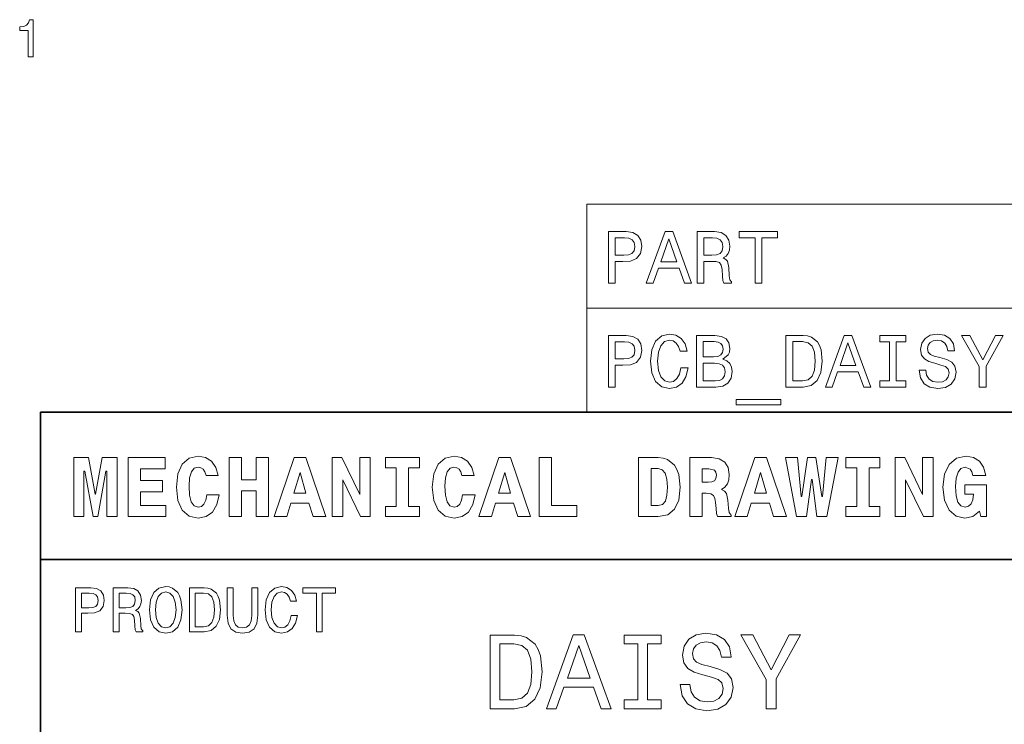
# Model space of a CAD drawing. Extents: x 0 to 420, y 0 to 297.
# Tile 15 of 22: x 219 to 285, y 49 to 97. Entities that reach past the tile are written whole.
import ezdxf

# ---------------------------------------------------------------- set-up
doc = ezdxf.new("R2010")
doc.units = 0

msp = doc.modelspace()

# ---------------------------------------------------------------- linework, layer by layer
at = {"color": 7, "lineweight": 13}
for p, q in [((257.066467, 84.093658), (410, 84.093658)), ((257.066467, 84.093658), (257.066467, 70)), ((257.066467, 77.046829), (410, 77.046829)), ((257.066467, 70), (410, 70))]:
    msp.add_line(p, q, dxfattribs=at)
at = {"color": 7, "lineweight": 35}
for p, q in [((220, 10), (220, 70)), ((220, 70), (410, 70)), ((220, 60), (350, 60))]:
    msp.add_line(p, q, dxfattribs=at)
at = {"color": 7, "lineweight": 13}
for points in [[(219.18367, 94.083435), (219.511475, 94.083435), (219.511475, 96.601448), (219.26651, 96.601448), (219.201675, 96.381706), (219.071991, 96.234009), (218.873871, 96.147552), (218.600098, 96.118736), (218.600098, 95.862976), (219.18367, 95.862976)], [(258.520355, 78.73703), (258.984344, 78.73703), (258.984344, 80.214699), (259.498749, 80.214699), (260.018188, 80.239914), (260.431732, 80.416428), (260.699036, 80.759361), (260.789795, 81.228386), (260.719208, 81.662102), (260.517487, 81.979828), (260.184631, 82.171471), (259.730743, 82.23703), (258.520355, 82.23703)], [(261.087372, 78.73703), (261.551331, 78.73703), (261.919495, 79.765846), (263.316467, 79.765846), (263.684631, 78.73703), (264.158691, 78.73703), (262.877716, 82.242073), (262.363312, 82.242073)], [(264.531891, 78.73703), (265.000916, 78.73703), (265.000916, 80.214699), (265.480011, 80.214699), (265.833038, 80.19957), (266.054932, 80.12896), (266.175964, 79.962532), (266.22641, 79.664986), (266.251617, 79.21109), (266.281891, 78.913544), (266.342407, 78.73703), (266.871948, 78.73703), (266.871948, 78.832848), (266.755951, 78.97406), (266.715607, 79.236313), (266.680298, 79.801147), (266.594574, 80.219742), (266.478577, 80.350861), (266.297028, 80.446686), (266.498749, 80.572762), (266.639954, 80.749275), (266.730743, 80.971176), (266.760986, 81.238472), (266.690399, 81.662102), (266.488647, 81.979828), (266.155792, 82.171471), (265.701904, 82.23703), (264.531891, 82.23703)], [(268.460571, 78.73703), (268.92453, 78.73703), (268.92453, 81.8134), (269.983612, 81.8134), (269.983612, 82.23703), (267.396423, 82.23703), (267.396423, 81.8134), (268.460571, 81.8134)], [(259.604645, 81.808357), (259.907257, 81.778099), (260.12915, 81.682274), (260.260284, 81.50576), (260.305664, 81.228386), (260.255219, 80.935875), (260.119049, 80.759361), (259.887085, 80.668587), (259.569336, 80.643372), (258.984344, 80.643372), (258.984344, 81.808357)], [(262.080872, 80.194519), (262.620514, 81.737747), (263.160126, 80.194519)], [(265.570801, 81.808357), (265.878418, 81.778099), (266.095276, 81.682274), (266.231445, 81.50576), (266.276855, 81.228386), (266.22641, 80.935875), (266.09024, 80.759361), (265.858246, 80.668587), (265.540527, 80.643372), (265.000916, 80.643372), (265.000916, 81.808357)], [(258.520355, 71.690201), (258.984344, 71.690201), (258.984344, 73.16787), (259.498749, 73.16787), (260.018188, 73.193085), (260.431732, 73.369598), (260.699036, 73.712532), (260.789795, 74.181557), (260.719208, 74.615273), (260.517487, 74.932999), (260.184631, 75.124641), (259.730743, 75.190201), (258.520355, 75.190201)], [(263.4375, 72.991356), (263.336639, 72.567726), (263.170227, 72.265129), (262.938232, 72.078529), (262.665894, 72.018013), (262.338074, 72.108788), (262.080872, 72.381126), (261.909393, 72.824928), (261.853943, 73.440201), (261.909393, 74.05043), (262.075836, 74.499275), (262.333038, 74.771614), (262.665894, 74.867432), (262.907959, 74.817001), (263.114746, 74.675789), (263.276123, 74.448845), (263.387085, 74.136169), (263.86618, 74.136169), (263.714874, 74.615273), (263.452637, 74.978386), (263.094574, 75.20533), (262.665894, 75.286026), (262.131317, 75.159943), (261.722809, 74.806915), (261.460571, 74.226944), (261.369781, 73.440201), (261.460571, 72.653458), (261.722809, 72.073486), (262.131317, 71.715416), (262.665894, 71.594383), (263.134918, 71.690201), (263.513153, 71.957489), (263.780457, 72.396255), (263.921661, 72.991356)], [(266.286926, 73.581413), (266.639954, 73.873917), (266.730743, 74.070602), (266.760986, 74.312683), (266.695435, 74.690918), (266.498749, 74.963257), (266.18103, 75.129684), (265.737213, 75.190201), (264.491547, 75.190201), (264.491547, 71.690201), (265.807831, 71.690201), (266.276855, 71.760803), (266.624817, 71.967575), (266.841675, 72.295387), (266.917328, 72.739189), (266.871948, 73.036743), (266.750916, 73.283859), (266.55423, 73.465416)], [(271.723541, 75.190201), (270.558533, 75.190201), (270.558533, 71.690201), (271.723541, 71.690201), (272.273254, 71.801155), (272.681732, 72.139046), (272.933899, 72.688759), (273.024689, 73.440201), (272.944, 74.206772), (272.84314, 74.509369), (272.701904, 74.751442), (272.293427, 75.079247), (272.026123, 75.159943)], [(273.231445, 71.690201), (273.695435, 71.690201), (274.063599, 72.719017), (275.460571, 72.719017), (275.828705, 71.690201), (276.302765, 71.690201), (275.02179, 75.195244), (274.507385, 75.195244)], [(277.568634, 72.113831), (276.923096, 72.113831), (276.923096, 71.690201), (278.678131, 71.690201), (278.678131, 72.113831), (278.032593, 72.113831), (278.032593, 74.766571), (278.678131, 74.766571), (278.678131, 75.190201), (276.923096, 75.190201), (276.923096, 74.766571), (277.568634, 74.766571)], [(280.039825, 72.8451), (279.580872, 72.8451), (279.681732, 72.310516), (279.933899, 71.917145), (280.322235, 71.680115), (280.846741, 71.594383), (281.36618, 71.675072), (281.754517, 71.896973), (282.001617, 72.244957), (282.092407, 72.703888), (282.016754, 73.117432), (281.804932, 73.384727), (281.462006, 73.561241), (281.003082, 73.69236), (280.609711, 73.788185), (280.352478, 73.899132), (280.206238, 74.060516), (280.160858, 74.312683), (280.206238, 74.539627), (280.337372, 74.711098), (280.539093, 74.827087), (280.816467, 74.867432), (281.098877, 74.817001), (281.320801, 74.680832), (281.467041, 74.453888), (281.537659, 74.146255), (281.996582, 74.146255), (281.996582, 74.156342), (281.915894, 74.630402), (281.678864, 74.983429), (281.305664, 75.20533), (280.801331, 75.280975), (280.347443, 75.20533), (279.994415, 74.993515), (279.767487, 74.665703), (279.686798, 74.242073), (279.75235, 73.863831), (279.944, 73.606628), (280.246582, 73.435158), (280.660126, 73.304031), (281.068634, 73.188042), (281.376282, 73.077087), (281.562866, 72.915703), (281.628418, 72.653458), (281.567902, 72.386169), (281.41156, 72.184441), (281.17453, 72.058357), (280.866913, 72.018013), (280.523956, 72.073486), (280.261719, 72.234871), (280.095276, 72.497116)], [(284.134918, 71.690201), (284.134918, 73.107346), (285.28476, 75.195244), (284.760284, 75.195244), (283.897888, 73.536026), (283.025391, 75.195244), (282.465607, 75.195244), (283.665894, 73.077087), (283.665894, 71.690201)], [(259.604645, 74.761528), (259.907257, 74.73127), (260.12915, 74.635445), (260.260284, 74.458931), (260.305664, 74.181557), (260.255219, 73.889046), (260.119049, 73.712532), (259.887085, 73.621758), (259.569336, 73.596542), (258.984344, 73.596542), (258.984344, 74.761528)], [(265.641388, 73.737755), (264.955505, 73.737755), (264.955505, 74.771614), (265.681732, 74.771614), (265.954071, 74.741356), (266.145721, 74.650574), (266.261719, 74.494232), (266.302063, 74.262245), (266.256683, 74.030258), (266.13562, 73.868874), (265.928864, 73.768013)], [(271.688232, 74.771614), (272.071503, 74.695961), (272.333771, 74.463974), (272.490112, 74.05043), (272.540527, 73.440201), (272.485046, 72.850143), (272.328705, 72.4366), (272.061432, 72.189484), (271.688232, 72.108788), (271.027557, 72.108788), (271.027557, 74.771614)], [(274.224976, 73.14769), (274.764587, 74.690918), (275.30423, 73.14769)], [(265.75235, 72.108788), (264.955505, 72.108788), (264.955505, 73.314117), (265.70697, 73.314117), (266.024689, 73.278816), (266.251617, 73.172913), (266.387787, 72.991356), (266.433167, 72.729103), (266.387787, 72.451729), (266.261719, 72.260086), (266.049896, 72.144089)], [(267.17453, 70.853027), (267.17453, 70.5), (270.210571, 70.5), (270.210571, 70.853027)], [(222.265137, 66.907776), (222.265137, 62.90778), (222.945251, 62.90778), (222.945251, 65.991356), (223.014404, 65.991356), (223.573486, 62.90778), (223.896255, 62.90778), (224.443802, 65.991356), (224.518738, 65.991356), (224.518738, 62.90778), (225.204605, 62.90778), (225.204605, 66.907776), (224.201736, 66.907776), (223.746399, 64.440918), (223.723343, 64.440918), (223.268005, 66.907776)], [(225.959656, 66.907776), (225.959656, 62.90778), (228.501434, 62.90778), (228.501434, 63.668587), (226.789627, 63.668587), (226.789627, 64.585014), (228.282425, 64.585014), (228.282425, 65.351585), (226.789627, 65.351585), (226.789627, 66.146973), (228.455338, 66.146973), (228.455338, 66.907776)], [(231.285309, 64.394814), (231.216141, 64.025932), (231.095093, 63.760807), (230.922195, 63.599422), (230.708939, 63.54755), (230.426514, 63.634003), (230.236313, 63.9049), (230.121033, 64.354462), (230.086456, 64.982704), (230.121033, 65.541786), (230.242081, 65.945244), (230.432281, 66.187317), (230.697403, 66.268013), (230.887604, 66.227661), (231.043228, 66.123917), (231.158508, 65.945244), (231.233429, 65.703171), (232.0634, 65.703171), (231.907776, 66.244957), (231.613831, 66.659943), (231.198853, 66.925072), (230.703171, 67.017288), (230.092224, 66.873199), (229.625366, 66.469742), (229.325653, 65.806915), (229.221909, 64.907776), (229.325653, 64.002884), (229.625366, 63.340057), (230.092224, 62.9366), (230.703171, 62.798271), (231.244965, 62.90778), (231.677231, 63.219017), (231.976944, 63.720459), (232.126801, 64.394814)], [(232.806915, 66.907776), (232.806915, 62.90778), (233.648407, 62.90778), (233.648407, 64.654175), (234.639771, 64.654175), (234.639771, 62.90778), (235.47551, 62.90778), (235.47551, 66.907776), (234.639771, 66.907776), (234.639771, 65.409218), (233.648407, 65.409218), (233.648407, 66.907776)], [(237.216141, 66.907776), (235.861664, 62.90778), (236.708939, 62.90778), (236.979828, 63.824207), (238.213257, 63.824207), (238.495682, 62.90778), (239.360229, 62.90778), (238.011536, 66.907776)], [(239.786743, 66.907776), (239.786743, 62.90778), (240.507202, 62.90778), (240.507202, 65.403458), (241.711823, 62.90778), (242.374634, 62.90778), (242.374634, 66.907776), (241.654175, 66.907776), (241.654175, 64.400574), (240.44957, 66.907776)], [(244.132568, 66.216141), (244.132568, 63.599422), (243.400574, 63.599422), (243.400574, 62.90778), (245.706055, 62.90778), (245.706055, 63.599422), (244.97406, 63.599422), (244.97406, 66.216141), (245.706055, 66.216141), (245.706055, 66.907776), (243.400574, 66.907776), (243.400574, 66.216141)], [(248.634003, 64.394814), (248.564835, 64.025932), (248.443802, 63.760807), (248.270889, 63.599422), (248.057632, 63.54755), (247.775208, 63.634003), (247.585007, 63.9049), (247.469742, 64.354462), (247.43515, 64.982704), (247.469742, 65.541786), (247.590775, 65.945244), (247.780975, 66.187317), (248.046112, 66.268013), (248.236313, 66.227661), (248.391937, 66.123917), (248.507202, 65.945244), (248.582123, 65.703171), (249.412109, 65.703171), (249.256485, 66.244957), (248.96254, 66.659943), (248.547546, 66.925072), (248.05188, 67.017288), (247.440918, 66.873199), (246.97406, 66.469742), (246.674347, 65.806915), (246.570602, 64.907776), (246.674347, 64.002884), (246.97406, 63.340057), (247.440918, 62.9366), (248.05188, 62.798271), (248.593658, 62.90778), (249.02594, 63.219017), (249.325653, 63.720459), (249.475494, 64.394814)], [(251.095093, 66.907776), (249.740631, 62.90778), (250.587891, 62.90778), (250.858795, 63.824207), (252.092224, 63.824207), (252.374634, 62.90778), (253.239197, 62.90778), (251.890488, 66.907776)], [(256.386169, 62.90778), (256.386169, 63.668587), (254.657059, 63.668587), (254.657059, 66.907776), (253.815552, 66.907776), (253.815552, 62.90778)], [(261.89624, 66.907776), (260.56485, 66.907776), (260.56485, 62.90778), (261.89624, 62.90778), (262.541779, 63.028816), (263.002869, 63.409222), (263.285309, 64.0317), (263.38327, 64.907776), (263.285309, 65.766571), (263.164246, 66.112389), (263.002869, 66.394814), (262.536011, 66.775215), (262.236298, 66.873199)], [(264.034576, 66.907776), (264.034576, 62.90778), (264.876068, 62.90778), (264.876068, 64.492798), (265.15274, 64.492798), (265.463989, 64.452446), (265.654175, 64.337173), (265.746399, 64.141212), (265.786743, 63.858788), (265.815552, 63.449566), (265.850159, 63.121037), (265.919312, 62.90778), (266.835724, 62.90778), (266.835724, 63.017288), (266.703186, 63.184437), (266.657043, 63.478386), (266.616699, 64.014404), (266.524506, 64.48703), (266.397705, 64.642647), (266.17868, 64.752159), (266.420746, 64.913544), (266.587891, 65.132561), (266.680115, 65.409218), (266.714691, 65.755043), (266.634003, 66.244957), (266.403442, 66.60807), (266.023041, 66.827087), (265.498566, 66.907776)], [(268.443817, 66.907776), (267.089325, 62.90778), (267.936584, 62.90778), (268.207489, 63.824207), (269.440918, 63.824207), (269.723328, 62.90778), (270.587891, 62.90778), (269.239197, 66.907776)], [(272.662842, 62.90778), (273.337189, 62.90778), (274.092224, 66.913544), (273.273773, 66.913544), (273.031708, 64.268013), (272.991364, 64.268013), (272.593658, 66.913544), (272.023071, 66.913544), (271.642639, 64.268013), (271.59079, 64.268013), (271.342957, 66.913544), (270.524506, 66.913544), (271.279541, 62.90778), (271.959656, 62.90778), (272.288177, 65.414986), (272.340057, 65.414986)], [(275.360229, 66.216141), (275.360229, 63.599422), (274.628235, 63.599422), (274.628235, 62.90778), (276.933716, 62.90778), (276.933716, 63.599422), (276.201721, 63.599422), (276.201721, 66.216141), (276.933716, 66.216141), (276.933716, 66.907776), (274.628235, 66.907776), (274.628235, 66.216141)], [(277.953888, 66.907776), (277.953888, 62.90778), (278.674347, 62.90778), (278.674347, 65.403458), (279.878967, 62.90778), (280.541779, 62.90778), (280.541779, 66.907776), (279.82132, 66.907776), (279.82132, 64.400574), (278.61673, 66.907776)], [(284.109528, 65.703171), (283.959656, 66.256485), (283.677246, 66.671471), (283.279541, 66.925072), (282.778107, 67.017288), (282.121033, 66.873199), (281.625366, 66.452446), (281.30835, 65.789627), (281.198853, 64.907776), (281.30835, 64.020172), (281.625366, 63.357346), (282.092224, 62.9366), (282.680115, 62.798271), (283.227661, 62.919308), (283.671478, 63.288181), (283.763702, 62.90778), (284.161377, 62.90778), (284.161377, 65.06916), (282.697418, 65.06916), (282.697418, 64.42939), (283.279541, 64.42939), (283.221924, 64.048988), (283.106628, 63.778095), (282.933716, 63.61095), (282.703186, 63.559078), (282.414978, 63.639767), (282.213257, 63.893372), (282.097992, 64.325645), (282.063416, 64.94236), (282.10376, 65.51873), (282.224792, 65.933716), (282.426514, 66.181557), (282.714691, 66.268013), (283.043243, 66.123917), (283.15274, 65.951004), (283.227661, 65.703171)], [(261.89624, 66.164261), (262.161377, 66.083572), (262.357361, 65.84726), (262.472626, 65.45533), (262.518738, 64.907776), (262.484131, 64.354462), (262.380402, 63.962536), (262.184448, 63.731987), (261.89624, 63.657059), (261.412109, 63.657059), (261.412109, 66.164261)], [(264.876068, 66.146973), (265.319885, 66.146973), (265.711823, 66.060516), (265.809814, 65.927956), (265.844391, 65.720459), (265.809814, 65.484146), (265.706055, 65.340057), (265.533142, 65.270889), (265.291077, 65.253601), (264.876068, 65.253601)], [(237.608063, 65.91066), (238.005768, 64.498558), (237.198853, 64.498558)], [(251.48703, 65.91066), (251.88472, 64.498558), (251.077805, 64.498558)], [(268.835724, 65.91066), (269.233429, 64.498558), (268.426514, 64.498558)], [(222.389053, 55.087173), (222.786743, 55.087173), (222.786743, 56.353745), (223.227661, 56.353745), (223.672913, 56.375359), (224.027374, 56.526653), (224.256485, 56.820602), (224.33429, 57.222622), (224.273773, 57.594379), (224.100861, 57.866714), (223.815567, 58.030979), (223.426514, 58.087173), (222.389053, 58.087173)], [(224.939484, 55.087173), (225.341492, 55.087173), (225.341492, 56.353745), (225.752167, 56.353745), (226.054749, 56.340775), (226.244965, 56.280258), (226.348709, 56.137608), (226.391937, 55.882561), (226.413544, 55.493515), (226.439484, 55.238472), (226.491348, 55.087173), (226.945251, 55.087173), (226.945251, 55.169308), (226.845825, 55.290344), (226.811234, 55.515129), (226.780975, 55.999279), (226.707489, 56.358067), (226.608063, 56.470459), (226.452454, 56.552593), (226.625366, 56.66066), (226.746399, 56.811958), (226.824203, 57.002159), (226.850143, 57.231266), (226.789627, 57.594379), (226.616714, 57.866714), (226.331406, 58.030979), (225.942368, 58.087173), (224.939484, 58.087173)], [(227.394806, 56.587173), (227.472626, 55.912823), (227.697403, 55.415703), (228.047546, 55.108788), (228.505768, 55.005039), (228.959656, 55.108788), (229.314117, 55.415703), (229.534576, 55.912823), (229.616714, 56.587173), (229.534576, 57.257202), (229.439484, 57.529537), (229.314117, 57.754322), (228.959656, 58.061237), (228.743515, 58.139046), (228.505768, 58.169308), (228.043228, 58.061237), (227.693085, 57.758644), (227.472626, 57.261524)], [(231.103745, 58.087173), (230.105194, 58.087173), (230.105194, 55.087173), (231.103745, 55.087173), (231.574921, 55.182274), (231.925079, 55.471901), (232.141205, 55.943081), (232.219025, 56.587173), (232.149857, 57.244232), (232.0634, 57.503601), (231.942368, 57.711094), (231.592224, 57.992073), (231.363113, 58.061237)], [(232.677231, 56.228382), (232.737747, 55.688038), (232.927948, 55.30331), (233.247833, 55.082851), (233.710373, 55.005039), (234.168594, 55.082851), (234.48848, 55.30331), (234.67868, 55.683716), (234.743515, 56.228382), (234.743515, 58.087173), (234.341492, 58.087173), (234.341492, 56.206772), (234.302597, 55.839336), (234.185883, 55.575645), (233.98703, 55.420025), (233.710373, 55.368153), (233.425079, 55.420025), (233.226227, 55.575645), (233.109512, 55.835011), (233.074921, 56.206772), (233.074921, 58.087173), (232.677231, 58.087173)], [(237.01297, 56.202446), (236.926514, 55.839336), (236.783859, 55.579967), (236.585022, 55.420025), (236.351593, 55.368153), (236.070602, 55.445965), (235.850143, 55.679394), (235.703171, 56.059795), (235.655624, 56.587173), (235.703171, 57.110229), (235.845825, 57.494953), (236.066284, 57.728386), (236.351593, 57.810516), (236.559082, 57.767288), (236.736313, 57.646252), (236.874634, 57.451729), (236.969742, 57.183716), (237.380402, 57.183716), (237.250717, 57.594379), (237.02594, 57.905617), (236.719025, 58.100143), (236.351593, 58.169308), (235.893372, 58.061237), (235.543228, 57.758644), (235.318451, 57.261524), (235.240631, 56.587173), (235.318451, 55.912823), (235.543228, 55.415703), (235.893372, 55.108788), (236.351593, 55.005039), (236.753601, 55.087173), (237.077805, 55.31628), (237.306915, 55.69236), (237.427948, 56.202446)], [(238.716141, 55.087173), (239.113831, 55.087173), (239.113831, 57.72406), (240.021606, 57.72406), (240.021606, 58.087173), (237.804031, 58.087173), (237.804031, 57.72406), (238.716141, 57.72406)], [(223.318451, 57.719738), (223.577805, 57.693802), (223.768005, 57.611668), (223.880402, 57.460373), (223.919312, 57.222622), (223.876083, 56.971901), (223.759369, 56.820602), (223.560516, 56.742794), (223.288177, 56.72118), (222.786743, 56.72118), (222.786743, 57.719738)], [(225.829971, 57.719738), (226.093658, 57.693802), (226.279541, 57.611668), (226.396255, 57.460373), (226.435165, 57.222622), (226.391937, 56.971901), (226.275223, 56.820602), (226.07637, 56.742794), (225.804031, 56.72118), (225.341492, 56.72118), (225.341492, 57.719738)], [(227.809799, 56.587173), (227.857346, 57.110229), (228, 57.494953), (228.220459, 57.728386), (228.505768, 57.810516), (228.786743, 57.728386), (229.007202, 57.490631), (229.149857, 57.105904), (229.201736, 56.587173), (229.149857, 56.064117), (229.007202, 55.679394), (228.786743, 55.445965), (228.505768, 55.368153), (228.220459, 55.445965), (228, 55.679394), (227.857346, 56.059795)], [(231.073486, 57.728386), (231.402023, 57.663544), (231.626801, 57.464695), (231.760803, 57.110229), (231.804031, 56.587173), (231.756485, 56.081409), (231.622482, 55.726944), (231.393372, 55.515129), (231.073486, 55.445965), (230.507202, 55.445965), (230.507202, 57.728386)], [(252.161377, 54.881123), (250.497116, 54.881123), (250.497116, 49.881123), (252.161377, 49.881123), (252.946686, 50.039623), (253.530258, 50.522331), (253.890488, 51.307636), (254.020172, 52.381123), (253.904892, 53.476223), (253.760803, 53.908501), (253.559082, 54.254322), (252.97551, 54.722622), (252.593658, 54.837894)], [(254.315567, 49.881123), (254.978394, 49.881123), (255.504318, 51.350864), (257.5, 51.350864), (258.02594, 49.881123), (258.703156, 49.881123), (256.873199, 54.888329), (256.138336, 54.888329)], [(260.511536, 50.486309), (259.589325, 50.486309), (259.589325, 49.881123), (262.096558, 49.881123), (262.096558, 50.486309), (261.174347, 50.486309), (261.174347, 54.275936), (262.096558, 54.275936), (262.096558, 54.881123), (259.589325, 54.881123), (259.589325, 54.275936), (260.511536, 54.275936)], [(264.041779, 51.530979), (263.386169, 51.530979), (263.530273, 50.767288), (263.890503, 50.20533), (264.445251, 49.866714), (265.194519, 49.744236), (265.936584, 49.859509), (266.491364, 50.17651), (266.844391, 50.67363), (266.97406, 51.32925), (266.865997, 51.920029), (266.563416, 52.301872), (266.073486, 52.554031), (265.417877, 52.741352), (264.855896, 52.878242), (264.488464, 53.036743), (264.279541, 53.267288), (264.214691, 53.627522), (264.279541, 53.951729), (264.466858, 54.196686), (264.755035, 54.362389), (265.151306, 54.420029), (265.554749, 54.34798), (265.871765, 54.153458), (266.080688, 53.82925), (266.181549, 53.389767), (266.837189, 53.389767), (266.837189, 53.404179), (266.721893, 54.081409), (266.383301, 54.585732), (265.850159, 54.902737), (265.129669, 55.010807), (264.481262, 54.902737), (263.976959, 54.600143), (263.65274, 54.131844), (263.537476, 53.526657), (263.631134, 52.986309), (263.904907, 52.618874), (264.337189, 52.373917), (264.927948, 52.1866), (265.511536, 52.020893), (265.951019, 51.862389), (266.21759, 51.631844), (266.311249, 51.257202), (266.224792, 50.875359), (266.001434, 50.587173), (265.662811, 50.407059), (265.223358, 50.349422), (264.733429, 50.428673), (264.358795, 50.659222), (264.121033, 51.033859)], [(269.891937, 49.881123), (269.891937, 51.905617), (271.534576, 54.888329), (270.785309, 54.888329), (269.553314, 52.518009), (268.306915, 54.888329), (267.507202, 54.888329), (269.221893, 51.862389), (269.221893, 49.881123)], [(252.110947, 54.283138), (252.658508, 54.175072), (253.033142, 53.843658), (253.256485, 53.25288), (253.328537, 52.381123), (253.249283, 51.538181), (253.02594, 50.947407), (252.644089, 50.594379), (252.110947, 50.479107), (251.167145, 50.479107), (251.167145, 54.283138)], [(255.734863, 51.963257), (256.505768, 54.167866), (257.276672, 51.963257)]]:
    msp.add_lwpolyline(points, close=True, dxfattribs=at)

doc.saveas('drawing.dxf')
